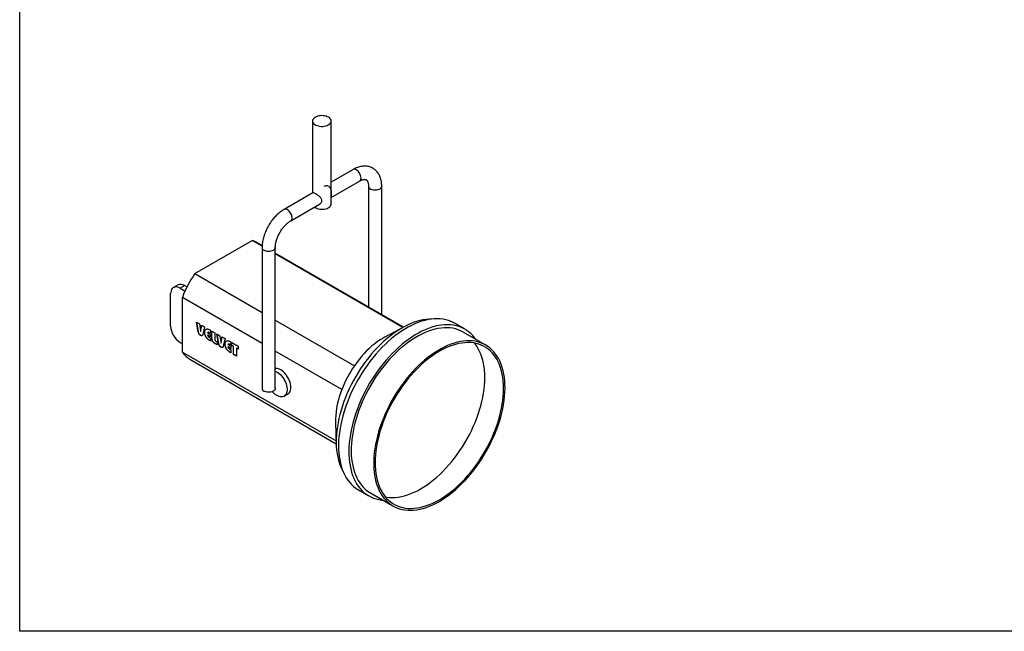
# Model space of a CAD drawing. Header units: millimetres. Extents: x 5 to 415, y 5 to 292.
# Tile 1 of 3: x 10 to 196, y 10 to 125. Entities that reach past the tile are written whole.
import ezdxf

# ---------------------------------------------------------------- set-up
doc = ezdxf.new("R2010")
doc.units = ezdxf.units.MM
doc.linetypes.add('SLD-Continua', pattern=[0])

msp = doc.modelspace()

# ---------------------------------------------------------------- linework, layer by layer
at = {"color": 7, "linetype": 'SLD-Continua', "lineweight": 25}
for p, q in [((10, 10), (10, 287)), ((65.2068, 106.1683), (65.2068, 92.6181)), ((68.7068, 92.2562), (68.7068, 106.1683)), ((72.8284, 97.018), (68.7068, 94.6386)), ((68.7068, 91.7519), (74.0783, 94.8528)), ((75.7389, 93.8937), (75.7389, 71.1448)), ((78.2389, 69.7016), (78.2389, 93.8937)), ((65.2639, 92.6511), (59.8353, 89.5172)), ((68.7068, 90.5519), (68.7068, 92.2562)), ((61.0852, 87.3521), (66.5153, 90.4868)), ((43.0331, 77.401), (53.8458, 83.6431)), ((55.6811, 82.5836), (53.8458, 83.6431)), ((55.6916, 82.7179), (54.7827, 83.2426)), ((55.6747, 82.3109), (55.6747, 55.7733)), ((58.1747, 55.7733), (58.1747, 82.3109)), ((82.3424, 67.3327), (58.1747, 81.2844)), ((82.2162, 67.2652), (58.1747, 81.144)), ((43.0331, 77.401), (55.6747, 70.1032)), ((39.8533, 75.2876), (38.9694, 74.7774)), ((41.1032, 75.1639), (40.2193, 74.6536)), ((40.2193, 74.6536), (41.1611, 74.1099)), ((41.1032, 75.1639), (41.5471, 74.9076)), ((38.4515, 67.5087), (38.4515, 73.6328)), ((55.6747, 64.2597), (40.6613, 72.9268)), ((40.6613, 62.6018), (40.6613, 72.9268)), ((43.3507, 68.2531), (43.9151, 67.9273)), ((43.6647, 66.4691), (43.3507, 68.2531)), ((43.6735, 66.4742), (43.3615, 68.2468)), ((43.9151, 67.9273), (44.0387, 67.0376)), ((44.1696, 66.9012), (44.1608, 66.8961)), ((44.1706, 66.9631), (44.2916, 67.7099)), ((44.1795, 66.9682), (44.1706, 66.9631)), ((44.1795, 66.9682), (44.299, 67.7057)), ((44.2916, 67.7099), (44.8626, 67.3803)), ((44.8626, 67.3803), (44.542, 65.9626)), ((58.1747, 68.66), (73.0851, 60.0524)), ((82.4807, 67.4067), (78.8204, 65.4487)), ((93.9172, 66.9292), (91.9726, 68.0518)), ((43.6735, 66.4742), (43.6647, 66.4691)), ((44.0965, 66.5409), (44.1016, 66.4909)), ((44.1104, 66.496), (44.1016, 66.4909)), ((44.1104, 65.7565), (44.1016, 65.7514)), ((44.8714, 66.366), (44.8626, 66.3609)), ((45.2665, 65.2885), (45.2577, 65.2834)), ((45.4297, 65.8007), (45.4208, 65.7956)), ((45.9791, 65.4734), (45.4208, 65.7956)), ((45.4484, 66.2993), (45.4234, 66.2776)), ((45.4234, 66.2776), (45.9791, 65.9568)), ((45.9791, 65.4836), (45.4297, 65.8007)), ((45.8811, 66.2385), (45.8722, 66.2334)), ((45.9791, 66.1717), (45.8722, 66.2334)), ((45.8722, 65.3202), (45.9791, 65.2585)), ((45.9791, 66.1819), (45.8811, 66.2385)), ((45.9329, 66.7624), (45.9791, 66.7358)), ((45.9791, 66.7358), (45.9791, 66.1717)), ((45.9791, 65.9568), (45.9791, 65.4734)), ((45.9791, 65.2585), (45.9791, 64.6944)), ((46.2349, 66.5881), (46.7932, 66.2658)), ((46.2349, 65.2665), (46.2349, 66.5881)), ((46.2438, 65.2716), (46.2349, 65.2665)), ((46.2438, 65.2716), (46.2438, 66.583)), ((46.7932, 66.2658), (46.7932, 64.9887)), ((47.1886, 66.0375), (47.753, 65.7117)), ((47.5026, 64.2535), (47.1886, 66.0375)), ((47.5115, 64.2586), (47.1995, 66.0313)), ((47.753, 65.7117), (47.8766, 64.822)), ((48.0085, 64.7475), (48.1296, 65.4943)), ((48.0174, 64.7526), (48.1369, 65.4901)), ((48.1296, 65.4943), (48.7005, 65.1647)), ((48.7005, 65.1647), (48.38, 63.747)), ((97.8474, 63.9387), (93.6047, 66.3879)), ((40.2193, 64.4468), (40.6613, 64.1917)), ((45.9418, 64.7262), (45.9329, 64.7211)), ((45.9791, 64.6944), (45.9329, 64.7211)), ((45.9791, 64.7046), (45.9418, 64.7262)), ((46.898, 64.1742), (46.8891, 64.1691)), ((47.2351, 63.9693), (46.8891, 64.1691)), ((47.2351, 63.9795), (46.898, 64.1742)), ((46.9691, 64.687), (47.2351, 64.5334)), ((47.2351, 64.5334), (47.2351, 63.9693)), ((47.5115, 64.2586), (47.5026, 64.2535)), ((47.9344, 64.3253), (47.9395, 64.2753)), ((47.9483, 64.2804), (47.9395, 64.2753)), ((47.9483, 63.541), (47.9395, 63.5358)), ((48.0076, 64.6856), (47.9987, 64.6805)), ((48.0174, 64.7526), (48.0085, 64.7475)), ((48.7094, 64.1504), (48.7005, 64.1453)), ((49.2676, 63.5851), (49.2588, 63.58)), ((49.817, 63.2578), (49.2588, 63.58)), ((49.2863, 64.0837), (49.2613, 64.062)), ((49.2613, 64.062), (49.817, 63.7413)), ((49.817, 63.268), (49.2676, 63.5851)), ((49.719, 64.0229), (49.7102, 64.0178)), ((49.817, 63.9561), (49.7102, 64.0178)), ((49.7102, 63.1046), (49.817, 63.0429)), ((49.817, 63.9663), (49.719, 64.0229)), ((49.7708, 64.5468), (49.817, 64.5202)), ((49.817, 64.5202), (49.817, 63.9561)), ((49.817, 63.7413), (49.817, 63.2578)), ((49.9798, 64.4262), (51.1893, 63.7279)), ((49.9798, 63.8621), (49.9798, 64.4262)), ((49.9887, 63.8672), (49.9798, 63.8621)), ((50.3055, 63.6741), (49.9798, 63.8621)), ((49.9887, 63.8672), (49.9887, 64.4211)), ((50.3143, 63.6792), (49.9887, 63.8672)), ((50.3143, 63.6792), (50.3055, 63.6741)), ((50.3055, 62.1969), (50.3055, 63.6741)), ((50.3143, 62.202), (50.3143, 63.6792)), ((50.8725, 63.357), (50.8637, 63.3519)), ((50.8637, 63.3519), (50.8637, 61.8746)), ((51.1893, 63.1639), (50.8637, 63.3519)), ((51.1893, 63.1741), (50.8725, 63.357)), ((51.1893, 63.7279), (51.1893, 63.1639)), ((40.6613, 62.6018), (69.6391, 45.8733)), ((42.0962, 61.2666), (69.6559, 45.3567)), ((49.1044, 63.0729), (49.0956, 63.0678)), ((49.7797, 62.5106), (49.7708, 62.5055)), ((49.817, 62.4788), (49.7708, 62.5055)), ((49.817, 62.489), (49.7797, 62.5106)), ((49.817, 63.0429), (49.817, 62.4788)), ((50.3143, 62.202), (50.3055, 62.1969)), ((50.8637, 61.8746), (50.3055, 62.1969)), ((50.8637, 61.8848), (50.3143, 62.202)), ((70.7133, 55.5782), (58.1747, 62.8165)), ((59.8308, 54.3117), (60.5379, 54.7199)), ((69.5261, 49.3488), (69.661, 45.1999)), ((73.8491, 36.6575), (75.7937, 35.5349)), ((76.1061, 36.0762), (80.3488, 33.627)), ((410, 10), (10, 10))]:
    msp.add_line(p, q, dxfattribs=at)
at = {"color": 7, "linetype": 'SLD-Continua', "lineweight": 25, "flags": 128}
for points in [[(68.1942, 106.8826), (67.9797, 106.988), (67.7387, 107.0721), (67.4774, 107.1328), (67.2027, 107.1685), (66.9215, 107.1783), (66.6413, 107.162), (66.3693, 107.1199), (66.1125, 107.0532), (65.8775, 106.9635), (65.6705, 106.8533), (65.4968, 106.7253), (65.361, 106.5829), (65.2664, 106.4298), (65.2157, 106.2698), (65.21, 106.1073), (65.2496, 105.9463), (65.3333, 105.7911), (65.4592, 105.6456), (65.6238, 105.5137), (65.8229, 105.3988), (66.0514, 105.3037), (66.3034, 105.2311), (66.5723, 105.1827), (66.8511, 105.1599), (67.1327, 105.1631), (67.4097, 105.1924), (67.675, 105.247), (67.9217, 105.3255), (68.1434, 105.4257), (68.3344, 105.5452), (68.4896, 105.6809), (68.6052, 105.8291), (68.6781, 105.9862), (68.7064, 106.1479), (68.6894, 106.3102), (68.6275, 106.4688), (68.5224, 106.6197), (68.3767, 106.7588), (68.1942, 106.8826)], [(74.0783, 94.8528), (74.1213, 94.8814), (74.2188, 94.9832), (74.2886, 95.1194), (74.3282, 95.2851), (74.3362, 95.4743), (74.3123, 95.6802), (74.2573, 95.8953), (74.1733, 96.1118), (74.0633, 96.322), (73.9312, 96.5182), (73.7818, 96.6933), (73.6206, 96.8411), (73.4533, 96.9561)], [(75.7389, 93.8918), (75.7477, 93.808), (75.7982, 93.674), (75.8918, 93.5479), (76.025, 93.4343), (76.193, 93.3373), (76.3898, 93.2604), (76.6083, 93.2064), (76.8405, 93.1772), (77.078, 93.1739), (77.3124, 93.1967), (77.535, 93.2446), (77.738, 93.316), (77.9138, 93.4083), (78.0562, 93.5181), (78.1601, 93.6415), (78.2216, 93.774), (78.2389, 93.894)], [(61.0862, 87.3527), (61.1282, 87.3806), (61.2257, 87.4824), (61.2955, 87.6186), (61.3351, 87.7843), (61.3431, 87.9735), (61.3192, 88.1794), (61.2643, 88.3945), (61.1802, 88.6111), (61.0702, 88.8212), (60.9381, 89.0174), (60.7888, 89.1926), (60.6275, 89.3403), (60.4602, 89.4553)], [(65.566, 89.9388), (65.6238, 89.8974), (65.8229, 89.7824), (66.0514, 89.6874), (66.3034, 89.6147), (66.5723, 89.5664), (66.8511, 89.5435), (67.1327, 89.5468), (67.4097, 89.5761), (67.675, 89.6307), (67.9217, 89.7091), (68.1434, 89.8094), (68.3344, 89.9289), (68.4896, 90.0645), (68.6052, 90.2128), (68.6781, 90.3698), (68.7064, 90.5316), (68.7068, 90.5519)], [(58.1747, 82.3096), (58.1715, 82.2594), (58.1321, 82.1242), (58.0491, 81.9956), (57.9254, 81.8785), (57.7655, 81.777), (57.5753, 81.6947), (57.3615, 81.6348), (57.132, 81.5993), (56.895, 81.5895), (56.659, 81.6058), (56.4326, 81.6476), (56.2241, 81.7133), (56.0408, 81.8007)], [(40.2193, 74.6536), (39.9677, 74.7781), (39.7213, 74.8584), (39.485, 74.8931), (39.2636, 74.8813), (39.0617, 74.8233), (38.8833, 74.7203), (38.7322, 74.5744), (38.6113, 74.3886), (38.5232, 74.1665), (38.4695, 73.9129), (38.4515, 73.6328)], [(39.8533, 75.2876), (39.9456, 75.3336), (40.1475, 75.3915), (40.3688, 75.4033), (40.6052, 75.3687), (40.8516, 75.2883), (41.1032, 75.1639)], [(87.6396, 68.8401), (87.1546, 68.8299), (86.5823, 68.7806), (85.9985, 68.6911), (85.4046, 68.5616), (84.8022, 68.3924), (84.1928, 68.1841), (83.5779, 67.937), (82.9591, 67.6519), (82.338, 67.3294), (81.716, 66.9703), (81.0949, 66.5757), (80.4761, 66.1463), (79.8612, 65.6835), (79.2518, 65.1883), (78.6494, 64.6619), (78.0555, 64.1057), (77.4717, 63.5212), (76.8994, 62.9097), (76.34, 62.2728), (75.795, 61.6122), (75.2657, 60.9295), (74.7535, 60.2264), (74.2597, 59.5047), (73.7855, 58.7663), (73.3322, 58.0129), (72.9007, 57.2466), (72.4924, 56.4691), (72.1081, 55.6826), (71.7489, 54.8889), (71.4157, 54.0902), (71.1092, 53.2883), (70.8303, 52.4853), (70.5798, 51.6834), (70.3581, 50.8844), (70.1659, 50.0904), (70.0037, 49.3034), (69.8718, 48.5254), (69.7707, 47.7584), (69.7005, 47.0043), (69.6614, 46.265), (69.6536, 45.5423), (69.6771, 44.8382), (69.7317, 44.1543), (69.8174, 43.4924), (69.9339, 42.8542), (70.081, 42.2413), (70.2583, 41.6553), (70.4653, 41.0975), (70.7015, 40.5695), (70.9663, 40.0725), (70.9996, 40.0156)], [(91.9726, 68.0518), (91.8037, 68.1457), (91.3364, 68.3708), (90.8485, 68.5566), (90.3412, 68.7028), (89.8156, 68.809), (89.2732, 68.8749), (88.7152, 68.9004), (88.143, 68.8854), (87.5581, 68.83), (86.9617, 68.7342), (86.3554, 68.5984), (85.7407, 68.4228), (85.1191, 68.2079), (84.492, 67.9542), (83.8611, 67.6623), (83.2279, 67.3329), (82.5939, 66.9669), (81.9606, 66.5651), (81.3297, 66.1286), (80.7027, 65.6584), (80.0811, 65.1556), (79.4664, 64.6214), (78.8601, 64.0573), (78.2637, 63.4645), (77.6787, 62.8445), (77.1065, 62.1989), (76.5485, 61.5291), (76.0061, 60.8369), (75.4806, 60.124), (74.9733, 59.392), (74.4854, 58.6429), (74.0181, 57.8783), (73.5725, 57.1002), (73.1499, 56.3105), (72.7511, 55.5111), (72.3771, 54.704), (72.029, 53.8912), (71.7075, 53.0746), (71.4134, 52.2562), (71.1474, 51.4381), (70.9102, 50.6222), (70.7024, 49.8105), (70.5245, 49.0051), (70.3768, 48.2079), (70.2599, 47.4208), (70.1739, 46.6458), (70.1191, 45.8847), (70.0956, 45.1395), (70.1034, 44.412), (70.1426, 43.7039), (70.213, 43.017), (70.3145, 42.3529), (70.4468, 41.7132), (70.6097, 41.0997), (70.8026, 40.5136), (71.0252, 39.9566), (71.2768, 39.4299), (71.5569, 38.9348), (71.8649, 38.4726), (72.1998, 38.0443), (72.5609, 37.651), (72.9474, 37.2938), (73.3583, 36.9734), (73.7925, 36.6906), (73.8491, 36.6575)], [(95.9642, 65.0258), (95.7373, 65.3326), (95.3892, 65.7435), (95.0152, 66.1189), (94.6165, 66.4578), (94.1938, 66.7595), (93.7482, 67.0232), (93.281, 67.2482), (92.793, 67.4341), (92.2857, 67.5803), (91.7602, 67.6865), (91.2178, 67.7524), (90.6598, 67.7779), (90.0876, 67.7629), (89.5026, 67.7074), (88.9062, 67.6117), (88.3, 67.4758), (87.6852, 67.3002), (87.0636, 67.0853), (86.4366, 66.8316), (85.8057, 66.5397), (85.1724, 66.2103), (84.5384, 65.8443), (83.9052, 65.4426), (83.2743, 65.006), (82.6472, 64.5358), (82.0256, 64.033), (81.4109, 63.4989), (80.8046, 62.9347), (80.2083, 62.3419), (79.6233, 61.722), (79.0511, 61.0763), (78.4931, 60.4066), (77.9507, 59.7144), (77.4252, 59.0014), (76.9178, 58.2695), (76.4299, 57.5203), (75.9626, 56.7557), (75.5171, 55.9777), (75.0944, 55.188), (74.6956, 54.3886), (74.3217, 53.5815), (73.9735, 52.7686), (73.652, 51.952), (73.3579, 51.1336), (73.0919, 50.3155), (72.8548, 49.4996), (72.6469, 48.688), (72.469, 47.8825), (72.3214, 47.0853), (72.2044, 46.2982), (72.1184, 45.5232), (72.0636, 44.7622), (72.0401, 44.017), (72.0479, 43.2894), (72.0871, 42.5813), (72.1576, 41.8944), (72.2591, 41.2303), (72.3914, 40.5907), (72.5542, 39.9771), (72.7472, 39.3911), (72.9697, 38.834), (73.2214, 38.3073), (73.5015, 37.8122), (73.8094, 37.35), (74.1443, 36.9217), (74.5055, 36.5285), (74.892, 36.1712), (75.3028, 35.8508), (75.7371, 35.568), (76.1936, 35.3236), (76.6714, 35.1181), (77.1691, 34.952), (77.6857, 34.8258), (78.2198, 34.7397), (78.4657, 34.7141)], [(93.6047, 66.3879), (93.5503, 66.419), (93.0969, 66.6489), (92.6227, 66.8398), (92.1289, 66.9914), (91.6167, 67.1031), (91.0874, 67.1747), (90.5424, 67.2061), (89.9831, 67.1971), (89.4107, 67.1478), (88.8269, 67.0583), (88.233, 66.9288), (87.6306, 66.7596), (87.0212, 66.5513), (86.4063, 66.3042), (85.7876, 66.019), (85.1664, 65.6965), (84.5445, 65.3375), (83.9233, 64.9428), (83.3045, 64.5135), (82.6896, 64.0507), (82.0802, 63.5554), (81.4778, 63.0291), (80.884, 62.4729), (80.3001, 61.8884), (79.7278, 61.2769), (79.1684, 60.64), (78.6234, 59.9794), (78.0941, 59.2967), (77.582, 58.5936), (77.0881, 57.8719), (76.614, 57.1335), (76.1606, 56.3801), (75.7292, 55.6137), (75.3208, 54.8363), (74.9365, 54.0498), (74.5773, 53.2561), (74.2441, 52.4573), (73.9376, 51.6555), (73.6588, 50.8525), (73.4082, 50.0506), (73.1865, 49.2516), (72.9943, 48.4576), (72.8321, 47.6706), (72.7002, 46.8926), (72.5991, 46.1256), (72.5289, 45.3715), (72.4899, 44.6321), (72.482, 43.9095), (72.5055, 43.2054), (72.5601, 42.5215), (72.6458, 41.8596), (72.7624, 41.2214), (72.9094, 40.6085), (73.0867, 40.0224), (73.2937, 39.4647), (73.5299, 38.9367), (73.7947, 38.4397), (74.0875, 37.975), (74.4074, 37.5439), (74.7537, 37.1473), (75.1256, 36.7863), (75.522, 36.4618), (75.9421, 36.1746), (76.1061, 36.0762)], [(78.8204, 65.4487), (78.4915, 65.2658), (77.9643, 64.9435), (77.4389, 64.5866), (76.9172, 64.1962), (76.4009, 63.7737), (75.8918, 63.3205), (75.3917, 62.8383), (74.9023, 62.3286), (74.4254, 61.7933), (73.9625, 61.2342), (73.5152, 60.6532), (73.0851, 60.0524)], [(89.0981, 34.4934), (89.7198, 34.8704), (90.34, 35.2825), (90.957, 35.7287), (91.5694, 36.2079), (92.1754, 36.7188), (92.7738, 37.2603), (93.3628, 37.8308), (93.9411, 38.429), (94.5071, 39.0534), (95.0595, 39.7023), (95.5968, 40.3742), (96.1177, 41.0673), (96.6208, 41.7799), (97.105, 42.5102), (97.5689, 43.2564), (98.0114, 44.0165), (98.4315, 44.7886), (98.8279, 45.5709), (99.1998, 46.3612), (99.5461, 47.1577), (99.866, 47.9583), (100.1588, 48.7609), (100.4236, 49.5636), (100.6598, 50.3644), (100.8668, 51.1611), (101.0441, 51.9518), (101.1911, 52.7346), (101.3077, 53.5073), (101.3934, 54.2681), (101.448, 55.0151), (101.4715, 55.7463), (101.4636, 56.4599), (101.4246, 57.1541), (101.3544, 57.8272), (101.2533, 58.4775), (101.1214, 59.1032), (100.9592, 59.7029), (100.767, 60.275), (100.5453, 60.818), (100.2947, 61.3307), (100.0159, 61.8117), (99.7094, 62.2597), (99.3762, 62.6737), (99.017, 63.0526), (98.6327, 63.3955), (98.2243, 63.7015), (97.7929, 63.9697), (97.3395, 64.1996), (96.8654, 64.3906), (96.3715, 64.5422), (95.8594, 64.6539), (95.3301, 64.7255), (94.7851, 64.7569), (94.2257, 64.7479), (93.6534, 64.6986), (93.0695, 64.6091), (92.4757, 64.4796), (91.8733, 64.3104), (91.2639, 64.102), (90.649, 63.855), (90.0302, 63.5698), (89.409, 63.2473), (88.7871, 62.8883), (88.1659, 62.4936), (87.5471, 62.0643), (86.9323, 61.6015), (86.3229, 61.1062), (85.7205, 60.5799), (85.1266, 60.0237), (84.5428, 59.4391), (83.9704, 58.8277), (83.4111, 58.1908), (82.8661, 57.5302), (82.3368, 56.8475), (81.8246, 56.1444), (81.3308, 55.4227), (80.8566, 54.6842), (80.4032, 53.9309), (79.9718, 53.1645), (79.5635, 52.3871), (79.1792, 51.6005), (78.82, 50.8069), (78.4867, 50.0081), (78.1803, 49.2062), (77.9014, 48.4033), (77.6508, 47.6013), (77.4292, 46.8023), (77.237, 46.0084), (77.0747, 45.2214), (76.9429, 44.4434), (76.8417, 43.6764), (76.7715, 42.9222), (76.7325, 42.1829), (76.7247, 41.4603), (76.7481, 40.7561), (76.8028, 40.0723), (76.8885, 39.4104), (77.005, 38.7722), (77.1521, 38.1593), (77.3293, 37.5732), (77.5363, 37.0155), (77.7725, 36.4874), (78.0373, 35.9905), (78.3301, 35.5258), (78.65, 35.0947), (78.9964, 34.6981), (79.3682, 34.3371), (79.7647, 34.0125), (80.1847, 33.7253), (80.6272, 33.4762), (81.0912, 33.2657), (81.5753, 33.0944), (82.0785, 32.9627), (82.5994, 32.871), (83.1367, 32.8195), (83.689, 32.8083), (84.2551, 32.8374), (84.8333, 32.9069), (85.4224, 33.0164), (86.0207, 33.1658), (86.6268, 33.3546), (87.2391, 33.5824), (87.8562, 33.8486), (88.4763, 34.1525), (89.0981, 34.4934)], [(101.2073, 55.7733), (101.1917, 56.4726), (101.1451, 57.1521), (101.0676, 57.8102), (100.9594, 58.4451), (100.8207, 59.0551), (100.6519, 59.6388), (100.4535, 60.1947), (100.2259, 60.7212), (99.9698, 61.2171), (99.6857, 61.6811), (99.3745, 62.1119), (99.0369, 62.5086), (98.6737, 62.87), (98.286, 63.1953), (97.8747, 63.4835), (97.4409, 63.734), (96.9857, 63.9462), (96.5102, 64.1194), (96.0157, 64.2532), (95.5034, 64.3474), (94.9747, 64.4016), (94.4309, 64.4157), (93.8734, 64.3896), (93.3037, 64.3235), (92.7231, 64.2175), (92.1333, 64.0719), (91.5356, 63.887), (90.9317, 63.6634), (90.3231, 63.4016), (89.7114, 63.1022), (89.0981, 62.7661), (88.4847, 62.3941), (87.873, 61.9871), (87.2644, 61.5463), (86.6605, 61.0727), (86.0629, 60.5675), (85.473, 60.0321), (84.8925, 59.4678), (84.3227, 58.8761), (83.7652, 58.2585), (83.2214, 57.6166), (82.6927, 56.9519), (82.1805, 56.2664), (81.686, 55.5615), (81.2105, 54.8393), (80.7552, 54.1016), (80.3214, 53.3502), (79.9101, 52.5871), (79.5224, 51.8142), (79.1593, 51.0335), (78.8217, 50.247), (78.5104, 49.4568), (78.2264, 48.6649), (77.9702, 47.8733), (77.7426, 47.084), (77.5442, 46.299), (77.3754, 45.5204), (77.2367, 44.7503), (77.1285, 43.9904), (77.051, 43.2429), (77.0044, 42.5096), (76.9889, 41.7924), (77.0044, 41.0931), (77.051, 40.4136), (77.1285, 39.7555), (77.2367, 39.1206), (77.3754, 38.5106), (77.5442, 37.9269), (77.7426, 37.371), (77.9702, 36.8445), (78.2264, 36.3486), (78.5104, 35.8846), (78.8217, 35.4538), (79.1593, 35.0571), (79.5224, 34.6957), (79.9101, 34.3704), (80.3214, 34.0822), (80.7552, 33.8317), (81.2105, 33.6195), (81.686, 33.4463), (82.1805, 33.3125), (82.6927, 33.2183), (83.2214, 33.1641), (83.7652, 33.15), (84.3227, 33.1761), (84.8925, 33.2422), (85.473, 33.3482), (86.0629, 33.4938), (86.6605, 33.6786), (87.2644, 33.9023), (87.873, 34.1641), (88.4847, 34.4635), (89.0981, 34.7996), (89.7114, 35.1716), (90.3231, 35.5785), (90.9317, 36.0194), (91.5356, 36.493), (92.1333, 36.9982), (92.7231, 37.5336), (93.3037, 38.0978), (93.8734, 38.6896), (94.4309, 39.3072), (94.9747, 39.9491), (95.5034, 40.6138), (96.0157, 41.2993), (96.5102, 42.0041), (96.9857, 42.7264), (97.4409, 43.4641), (97.8747, 44.2155), (98.286, 44.9786), (98.6737, 45.7515), (99.0369, 46.5322), (99.3745, 47.3186), (99.6857, 48.1089), (99.9698, 48.9008), (100.2259, 49.6924), (100.4535, 50.4817), (100.6519, 51.2667), (100.8207, 52.0452), (100.9594, 52.8154), (101.0676, 53.5753), (101.1451, 54.3228), (101.1917, 55.0561), (101.2073, 55.7733)], [(97.6717, 57.8144), (97.6562, 58.5136), (97.6096, 59.1932), (97.5321, 59.8512), (97.4239, 60.4861), (97.2852, 61.0961), (97.1164, 61.6798), (96.918, 62.2357), (96.6904, 62.7622), (96.4342, 63.2581), (96.1502, 63.7221), (95.8389, 64.153), (95.7077, 64.315)], [(61.1011, 55.9647), (61.0853, 56.2577), (61.0382, 56.5641), (60.9606, 56.8789), (60.8537, 57.1969), (60.7193, 57.5129), (60.5596, 57.8217), (60.3772, 58.1182), (60.1752, 58.3976), (59.9568, 58.6552), (59.7256, 58.8869), (59.4854, 59.0889), (59.2402, 59.2578), (58.994, 59.3908), (58.7508, 59.4858), (58.5147, 59.5412), (58.2894, 59.556), (58.1747, 59.5473)], [(58.1747, 59.031), (58.4099, 58.9207), (58.6561, 58.7694), (58.8993, 58.5836), (59.1355, 58.3664), (59.3607, 58.1212), (59.5714, 57.8521), (59.764, 57.5636), (59.9353, 57.2603), (60.0827, 56.9472), (60.2036, 56.6296), (60.296, 56.3126), (60.3585, 56.0013), (60.39, 55.701), (60.39, 55.4165), (60.3585, 55.1526), (60.296, 54.9135), (60.2036, 54.7032), (60.0827, 54.5251), (59.9353, 54.3822), (59.764, 54.2768), (59.5714, 54.2106), (59.3607, 54.1847), (59.1355, 54.1996), (58.8993, 54.255), (58.6561, 54.35), (58.4099, 54.483), (58.1647, 54.6519), (57.9245, 54.8538), (57.6933, 55.0855), (57.616, 55.1721)], [(78.9529, 35.2917), (79.1572, 35.2593), (79.6859, 35.2051), (80.2297, 35.1911), (80.7872, 35.2171), (81.3569, 35.2832), (81.9375, 35.3892), (82.5273, 35.5348), (83.125, 35.7197), (83.7289, 35.9433), (84.3375, 36.2051), (84.9492, 36.5045), (85.5625, 36.8406), (86.1759, 37.2126), (86.7876, 37.6196), (87.3962, 38.0604), (88.0001, 38.534), (88.5977, 39.0392), (89.1876, 39.5746), (89.7681, 40.1389), (90.3379, 40.7306), (90.8954, 41.3482), (91.4392, 41.9902), (91.9679, 42.6548), (92.4801, 43.3404), (92.9747, 44.0452), (93.4501, 44.7674), (93.9054, 45.5051), (94.3392, 46.2565), (94.7505, 47.0197), (95.1382, 47.7925), (95.5013, 48.5732), (95.8389, 49.3597), (96.1502, 50.1499), (96.4342, 50.9418), (96.6904, 51.7335), (96.918, 52.5228), (97.1164, 53.3077), (97.2852, 54.0863), (97.4239, 54.8565), (97.5321, 55.6163), (97.6096, 56.3638), (97.6562, 57.0971), (97.6717, 57.8144)], [(58.1747, 55.7733), (58.1715, 55.7219), (58.1321, 55.5866), (58.0491, 55.458), (57.9254, 55.3409), (57.7655, 55.2394), (57.5753, 55.1572), (57.3615, 55.0972), (57.132, 55.0617), (56.895, 55.0519), (56.659, 55.0682), (56.4326, 55.11), (56.2241, 55.1757), (56.0408, 55.2631)], [(60.5379, 54.7199), (60.5596, 54.7329), (60.7193, 54.8573), (60.8537, 55.0181), (60.9606, 55.2127), (61.0382, 55.4379), (61.0853, 55.6899), (61.1011, 55.9647)], [(70.7133, 55.5782), (70.4537, 54.8677), (70.2245, 54.1574), (70.0263, 53.4499), (69.86, 52.7479), (69.7262, 52.0541), (69.6254, 51.3709), (69.558, 50.7011), (69.5243, 50.0471), (69.5243, 49.4114), (69.5261, 49.3488)]]:
    msp.add_lwpolyline(points, dxfattribs=at)
at = {"color": 7, "linetype": 'SLD-Continua', "lineweight": 25}
for centre, radius, start, end in [((73.0902, 96.4752), 0.6026, 52.939816, 115.749726), ((60.0972, 88.9749), 0.6022, 52.924924, 115.900197), ((52.6366, 79.5184), 4.2983, 60.047713, 73.661729), ((56.2756, 82.3556), 0.6026, 184.277527, 247.066221), ((60.9041, 65.0616), 21.7172, 145.37606, 158.766751), ((42.2747, 67.6748), 3.8268, 182.487128, 237.512872), ((44.3555, 65.1332), 4.4783, 214.419794, 239.701853), ((90.9562, 47.7129), 21.7172, 145.37606, 158.766751), ((56.2756, 55.818), 0.6025, 184.251321, 247.06882)]:
    msp.add_arc(centre, radius, start, end, dxfattribs=at)
for points, knots in [([(78.2389, 93.8937), (78.2379, 93.974), (78.2351, 94.2022), (78.2042, 94.569), (78.1348, 94.9871), (78.0299, 95.3856), (77.8908, 95.7602), (77.7189, 96.1068), (77.5167, 96.4222), (77.2869, 96.704), (77.0326, 96.9507), (76.7567, 97.1617), (76.462, 97.3365), (76.1511, 97.4748), (75.8262, 97.5768), (75.4894, 97.6423), (75.1419, 97.6716), (74.7849, 97.6643), (74.4194, 97.6201), (74.0469, 97.5385), (73.6691, 97.4193), (73.2932, 97.2644), (73.0131, 97.1231), (72.8602, 97.0361), (72.8284, 97.018)], [0, 0, 0, 0, 0.02833507, 0.08050748, 0.13265584, 0.18436822, 0.23531586, 0.28521134, 0.33388626, 0.38132767, 0.42766336, 0.47312, 0.5179812, 0.56255732, 0.6070754, 0.65184298, 0.6971576, 0.74327652, 0.79039044, 0.83859334, 0.88785906, 0.93804094, 0.98711078, 1, 1, 1, 1]), ([(74.0783, 94.8528), (74.1184, 94.8753), (74.2346, 94.9405), (74.4177, 95.0258), (74.6183, 95.0993), (74.7976, 95.1451), (74.953, 95.1668), (75.0832, 95.1686), (75.1894, 95.1548), (75.2767, 95.1286), (75.3487, 95.0911), (75.4168, 95.0368), (75.4847, 94.9584), (75.5489, 94.8565), (75.6102, 94.7237), (75.6648, 94.5566), (75.7076, 94.3529), (75.7341, 94.132), (75.7373, 93.9695), (75.7389, 93.8937)], [0, 0, 0, 0, 0.02999735, 0.08687883, 0.14348256, 0.20008681, 0.25709731, 0.31536852, 0.37639091, 0.44295547, 0.52117961, 0.59796437, 0.66197294, 0.72065907, 0.77644706, 0.83553417, 0.89311804, 0.95020968, 1, 1, 1, 1]), ([(67.4047, 93.8693), (67.4826, 93.914), (67.6558, 94.0134), (67.962, 94.0244), (68.2491, 93.9126), (68.4655, 93.6827), (68.6106, 93.3714), (68.6762, 93.0478), (68.7008, 92.7509), (68.7078, 92.4652), (68.7071, 92.2835), (68.7067, 92.1747)], [0, 0, 0, 0, 0.10340253, 0.2300706, 0.3573357, 0.47103761, 0.58752024, 0.72210555, 0.79992002, 0.88026619, 1, 1, 1, 1]), ([(66.9746, 91.1748), (66.9598, 91.2717), (66.9304, 91.4647), (66.7253, 91.7361), (66.4876, 91.9588), (66.2474, 92.1456), (66.0168, 92.3084), (65.7604, 92.4713), (65.5256, 92.599), (65.3519, 92.6701), (65.2943, 92.6574), (65.2641, 92.6507)], [0, 0, 0, 0, 0.116439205, 0.231895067, 0.368699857, 0.447885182, 0.530019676, 0.645875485, 0.76191813, 0.875074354, 1, 1, 1, 1]), ([(66.5084, 90.4993), (66.5533, 90.5209), (66.6585, 90.5716), (66.7904, 90.7097), (66.9343, 90.9065), (66.9596, 91.0743), (66.9746, 91.1748)], [0, 0, 0, 0, 0.17236131, 0.40411214, 0.64340297, 1, 1, 1, 1]), ([(68.7067, 92.1747), (68.7068, 92.0866), (68.7069, 91.9111), (68.7022, 91.7704), (68.6624, 91.7416), (68.6435, 91.728)], [0, 0, 0, 0, 0.34666253, 0.69039746, 1, 1, 1, 1]), ([(59.8353, 89.5172), (59.766, 89.4761), (59.5701, 89.3598), (59.2537, 89.1429), (58.8903, 88.859), (58.5384, 88.5466), (58.1997, 88.2089), (57.8759, 87.8479), (57.5686, 87.4662), (57.2793, 87.0661), (57.0094, 86.65), (56.7603, 86.2201), (56.5334, 85.779), (56.3301, 85.329), (56.1515, 84.8725), (55.9991, 84.4118), (55.874, 83.9493), (55.7773, 83.4871), (55.7109, 83.0278), (55.679, 82.6354), (55.6759, 82.3989), (55.6747, 82.3109)], [0, 0, 0, 0, 0.0303708, 0.08586831, 0.14127283, 0.19657213, 0.2517176, 0.30670115, 0.3615401, 0.4162667, 0.4709216, 0.52555, 0.58019964, 0.63490388, 0.68971179, 0.74467249, 0.79983267, 0.85523302, 0.91090171, 0.96684359, 1, 1, 1, 1]), ([(58.1747, 82.3109), (58.1753, 82.3584), (58.177, 82.4966), (58.1961, 82.7429), (58.2408, 83.0532), (58.3094, 83.3795), (58.402, 83.7175), (58.5184, 84.0632), (58.6578, 84.4123), (58.8191, 84.7606), (59.0007, 85.1038), (59.2007, 85.4379), (59.4165, 85.7589), (59.6456, 86.0631), (59.8849, 86.347), (60.1311, 86.6076), (60.3808, 86.8423), (60.63, 87.0483), (60.8667, 87.2201), (61.0155, 87.31), (61.0852, 87.3521)], [0, 0, 0, 0, 0.029265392, 0.085268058, 0.141669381, 0.198535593, 0.255840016, 0.313527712, 0.37152825, 0.429763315, 0.488150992, 0.546607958, 0.605042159, 0.66335031, 0.721449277, 0.779257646, 0.836698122, 0.893702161, 0.950218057, 1, 1, 1, 1]), ([(44.0387, 67.0376), (44.0397, 67.0304), (44.0421, 67.0122), (44.0465, 66.9791), (44.0519, 66.9344), (44.0584, 66.8782), (44.0665, 66.8102), (44.0755, 66.7307), (44.0857, 66.6396), (44.0927, 66.5751), (44.0965, 66.5409)], [0, 0, 0, 0, 0.042742, 0.10906555, 0.19883301, 0.31205265, 0.44885489, 0.60911214, 0.79282668, 1, 1, 1, 1]), ([(44.1016, 66.4909), (44.1109, 66.5569), (44.1302, 66.6923), (44.1504, 66.827), (44.1608, 66.8961)], [0, 0, 0, 0, 0.48690311, 1, 1, 1, 1]), ([(44.1104, 66.496), (44.1198, 66.562), (44.139, 66.6974), (44.1593, 66.8321), (44.1696, 66.9012)], [0, 0, 0, 0, 0.48690311, 1, 1, 1, 1]), ([(44.1608, 66.8961), (44.1619, 66.9043), (44.1638, 66.9191), (44.1667, 66.9382), (44.1689, 66.9523), (44.1701, 66.96), (44.1706, 66.9631)], [0, 0, 0, 0, 0.36344061, 0.65261841, 0.86104736, 1, 1, 1, 1]), ([(44.1696, 66.9012), (44.1707, 66.9094), (44.1726, 66.9242), (44.1755, 66.9433), (44.1778, 66.9574), (44.179, 66.9651), (44.1795, 66.9682)], [0, 0, 0, 0, 0.36344061, 0.65261841, 0.86104736, 1, 1, 1, 1]), ([(44.8626, 66.3609), (44.8628, 66.3823), (44.8632, 66.4249), (44.8687, 66.4851), (44.8765, 66.5429), (44.8878, 66.5974), (44.9025, 66.6485), (44.9198, 66.6972), (44.9411, 66.7419), (44.965, 66.7839), (44.9918, 66.8225), (45.0216, 66.8571), (45.0545, 66.8872), (45.0897, 66.9139), (45.1276, 66.9366), (45.1681, 66.9554), (45.2115, 66.97), (45.2421, 66.9765), (45.2577, 66.9797)], [0, 0, 0, 0, 0.06441749, 0.1278296, 0.19039644, 0.25239902, 0.31408777, 0.37557921, 0.43740386, 0.49948957, 0.56167659, 0.62349134, 0.68521551, 0.74717153, 0.8092671, 0.87174025, 0.93515236, 1, 1, 1, 1]), ([(44.8714, 66.366), (44.8772, 66.4566), (44.8888, 66.6379), (44.9862, 66.8202), (45.0745, 66.9159), (45.13, 66.9351), (45.1357, 66.9371)], [0, 0, 0, 0, 0.34755104, 0.69503953, 0.96840681, 1, 1, 1, 1]), ([(45.2577, 66.9797), (45.2775, 66.9822), (45.3184, 66.9873), (45.3863, 66.9824), (45.4607, 66.9687), (45.5417, 66.9461), (45.6296, 66.9149), (45.7246, 66.8728), (45.8264, 66.8228), (45.8967, 66.783), (45.9329, 66.7624)], [0, 0, 0, 0, 0.09947454, 0.20465818, 0.31653871, 0.43556538, 0.56283969, 0.69924577, 0.84486423, 1, 1, 1, 1]), ([(44.1016, 65.7514), (44.0869, 65.7602), (44.0582, 65.7774), (44.0164, 65.8066), (43.9769, 65.8375), (43.9401, 65.8713), (43.9054, 65.9062), (43.8731, 65.9433), (43.8437, 65.9828), (43.8163, 66.024), (43.7915, 66.0682), (43.7681, 66.1155), (43.7463, 66.1662), (43.7267, 66.2204), (43.7086, 66.2779), (43.6919, 66.3388), (43.6769, 66.4031), (43.6689, 66.4466), (43.6647, 66.4691)], [0, 0, 0, 0, 0.06703754, 0.13106185, 0.19188112, 0.25006723, 0.30632162, 0.36080112, 0.41440119, 0.46715365, 0.52119239, 0.57792168, 0.6382779, 0.70169593, 0.76961272, 0.84180985, 0.91834643, 1, 1, 1, 1]), ([(44.1104, 65.7565), (44.0957, 65.7653), (44.067, 65.7825), (44.0253, 65.8117), (43.9858, 65.8426), (43.9489, 65.8764), (43.9143, 65.9113), (43.882, 65.9484), (43.8526, 65.9879), (43.8251, 66.0291), (43.8003, 66.0733), (43.7769, 66.1206), (43.7551, 66.1713), (43.7356, 66.2255), (43.7175, 66.283), (43.7008, 66.3439), (43.6858, 66.4082), (43.6777, 66.4517), (43.6735, 66.4742)], [0, 0, 0, 0, 0.06703754, 0.13106185, 0.19188112, 0.25006723, 0.30632162, 0.36080112, 0.41440119, 0.46715365, 0.52119239, 0.57792168, 0.6382779, 0.70169593, 0.76961272, 0.84180985, 0.91834643, 1, 1, 1, 1]), ([(44.3856, 65.6983), (44.382, 65.6945), (44.3506, 65.6613), (44.2436, 65.6816), (44.149, 65.7281), (44.1016, 65.7514)], [0, 0, 0, 0, 0.06018766, 0.52916643, 1, 1, 1, 1]), ([(44.3944, 65.7034), (44.3909, 65.6996), (44.3594, 65.6664), (44.2525, 65.6867), (44.1578, 65.7332), (44.1104, 65.7565)], [0, 0, 0, 0, 0.06018766, 0.52916643, 1, 1, 1, 1]), ([(44.542, 65.9626), (44.5277, 65.9005), (44.503, 65.7933), (44.4334, 65.7391), (44.4041, 65.7163)], [0, 0, 0, 0, 0.5796426, 1, 1, 1, 1]), ([(45.2577, 65.2834), (45.2423, 65.3045), (45.2118, 65.3463), (45.1688, 65.4109), (45.1283, 65.4762), (45.0905, 65.5427), (45.0551, 65.6101), (45.0228, 65.6784), (44.9929, 65.7475), (44.9656, 65.8173), (44.9415, 65.8872), (44.9201, 65.9569), (44.9025, 66.0258), (44.8878, 66.0942), (44.8765, 66.162), (44.8687, 66.229), (44.8632, 66.2959), (44.8628, 66.3391), (44.8626, 66.3609)], [0, 0, 0, 0, 0.06437995, 0.12734153, 0.18969294, 0.25166751, 0.31350281, 0.37518581, 0.43688011, 0.49915466, 0.56167903, 0.62338321, 0.68528607, 0.74685461, 0.80914454, 0.8720023, 0.93529084, 1, 1, 1, 1]), ([(45.2665, 65.2885), (45.2511, 65.3096), (45.2206, 65.3514), (45.1776, 65.416), (45.1372, 65.4814), (45.0993, 65.5478), (45.0639, 65.6152), (45.0317, 65.6835), (45.0017, 65.7526), (44.9745, 65.8224), (44.9503, 65.8923), (44.929, 65.962), (44.9113, 66.0309), (44.8966, 66.0993), (44.8854, 66.1671), (44.8776, 66.2341), (44.872, 66.301), (44.8716, 66.3442), (44.8714, 66.366)], [0, 0, 0, 0, 0.06437995, 0.12734153, 0.18969294, 0.25166751, 0.31350281, 0.37518581, 0.43688011, 0.49915466, 0.56167903, 0.62338321, 0.68528607, 0.74685461, 0.80914454, 0.8720023, 0.93529084, 1, 1, 1, 1]), ([(45.9329, 64.7211), (45.8967, 64.7423), (45.8264, 64.7836), (45.7246, 64.8513), (45.6296, 64.9184), (45.5417, 64.9881), (45.4607, 65.0592), (45.3862, 65.1313), (45.3184, 65.2053), (45.2775, 65.2578), (45.2577, 65.2834)], [0, 0, 0, 0, 0.15508681, 0.30065931, 0.4369602, 0.56409813, 0.68308723, 0.79493245, 0.90029623, 1, 1, 1, 1]), ([(45.9418, 64.7262), (45.9055, 64.7474), (45.8353, 64.7887), (45.7334, 64.8564), (45.6384, 64.9235), (45.5505, 64.9932), (45.4695, 65.0643), (45.3951, 65.1364), (45.3272, 65.2104), (45.2864, 65.2629), (45.2665, 65.2885)], [0, 0, 0, 0, 0.15508681, 0.30065931, 0.4369602, 0.56409813, 0.68308723, 0.79493245, 0.90029623, 1, 1, 1, 1]), ([(45.4208, 65.7956), (45.4309, 65.7712), (45.4505, 65.7235), (45.4878, 65.6555), (45.5298, 65.5931), (45.5692, 65.5462), (45.6039, 65.5113), (45.6332, 65.4848), (45.6656, 65.4577), (45.7011, 65.4308), (45.7395, 65.403), (45.781, 65.3754), (45.8256, 65.3477), (45.8564, 65.3295), (45.8722, 65.3202)], [0, 0, 0, 0, 0.11013906, 0.21528571, 0.3171174, 0.41917037, 0.47331273, 0.5319223, 0.5961498, 0.66606502, 0.74055982, 0.82107677, 0.90775238, 1, 1, 1, 1]), ([(45.8722, 66.2334), (45.8243, 66.26), (45.7285, 66.313), (45.5975, 66.3589), (45.509, 66.3556), (45.4802, 66.3276), (45.4738, 66.3214)], [0, 0, 0, 0, 0.33313792, 0.66552582, 0.92626795, 1, 1, 1, 1]), ([(45.8811, 66.2385), (45.833, 66.2652), (45.737, 66.3186), (45.6074, 66.3623), (45.5257, 66.3639), (45.5021, 66.3434), (45.502, 66.3433)], [0, 0, 0, 0, 0.35889346, 0.71697892, 0.99787954, 1, 1, 1, 1]), ([(46.8891, 64.1691), (46.8622, 64.1852), (46.81, 64.2165), (46.7344, 64.2679), (46.6642, 64.3223), (46.5995, 64.3788), (46.5399, 64.4374), (46.4859, 64.4987), (46.4375, 64.5628), (46.3941, 64.6291), (46.3563, 64.6984), (46.3237, 64.7708), (46.2961, 64.8462), (46.2736, 64.9247), (46.2561, 65.0062), (46.2441, 65.0906), (46.2363, 65.1785), (46.2354, 65.2365), (46.2349, 65.2665)], [0, 0, 0, 0, 0.077545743, 0.150467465, 0.218483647, 0.282670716, 0.34274571, 0.400207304, 0.455020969, 0.50857371, 0.561697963, 0.615555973, 0.671479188, 0.72976326, 0.791100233, 0.856427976, 0.925943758, 1, 1, 1, 1]), ([(46.898, 64.1742), (46.8711, 64.1903), (46.8189, 64.2216), (46.7433, 64.273), (46.673, 64.3274), (46.6083, 64.3839), (46.5488, 64.4426), (46.4948, 64.5038), (46.4463, 64.5679), (46.4029, 64.6342), (46.3652, 64.7035), (46.3326, 64.7759), (46.3049, 64.8513), (46.2824, 64.9298), (46.265, 65.0114), (46.253, 65.0957), (46.2451, 65.1836), (46.2442, 65.2416), (46.2438, 65.2716)], [0, 0, 0, 0, 0.077545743, 0.150467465, 0.218483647, 0.282670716, 0.34274571, 0.400207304, 0.455020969, 0.50857371, 0.561697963, 0.615555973, 0.671479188, 0.72976326, 0.791100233, 0.856427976, 0.925943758, 1, 1, 1, 1]), ([(46.7932, 64.9887), (46.7938, 64.9725), (46.7948, 64.942), (46.8025, 64.8956), (46.8166, 64.8522), (46.8357, 64.8118), (46.8616, 64.7751), (46.8925, 64.7416), (46.9291, 64.7114), (46.9552, 64.6954), (46.9691, 64.687)], [0, 0, 0, 0, 0.14515742, 0.27385716, 0.38966368, 0.49833881, 0.60725541, 0.7236982, 0.8536485, 1, 1, 1, 1]), ([(47.9395, 63.5358), (47.9248, 63.5446), (47.8961, 63.5618), (47.8543, 63.5911), (47.8149, 63.6219), (47.778, 63.6557), (47.7433, 63.6906), (47.711, 63.7277), (47.6816, 63.7672), (47.6542, 63.8084), (47.6294, 63.8526), (47.606, 63.8999), (47.5842, 63.9506), (47.5646, 64.0048), (47.5466, 64.0623), (47.5299, 64.1232), (47.5149, 64.1875), (47.5068, 64.231), (47.5026, 64.2535)], [0, 0, 0, 0, 0.06703754, 0.13106185, 0.19188112, 0.25006723, 0.30632162, 0.36080112, 0.41440119, 0.46715365, 0.52119239, 0.57792168, 0.6382779, 0.70169593, 0.76961272, 0.84180985, 0.91834643, 1, 1, 1, 1]), ([(47.9483, 63.541), (47.9336, 63.5497), (47.905, 63.5669), (47.8632, 63.5962), (47.8237, 63.627), (47.7868, 63.6608), (47.7522, 63.6957), (47.7199, 63.7328), (47.6905, 63.7723), (47.663, 63.8135), (47.6382, 63.8577), (47.6148, 63.905), (47.593, 63.9557), (47.5735, 64.0099), (47.5554, 64.0674), (47.5387, 64.1283), (47.5237, 64.1926), (47.5156, 64.2361), (47.5115, 64.2586)], [0, 0, 0, 0, 0.06703754, 0.13106185, 0.19188112, 0.25006723, 0.30632162, 0.36080112, 0.41440119, 0.46715365, 0.52119239, 0.57792168, 0.6382779, 0.70169593, 0.76961272, 0.84180985, 0.91834643, 1, 1, 1, 1]), ([(47.8766, 64.822), (47.8776, 64.8148), (47.8801, 64.7966), (47.8844, 64.7635), (47.8898, 64.7188), (47.8963, 64.6626), (47.9044, 64.5946), (47.9134, 64.5151), (47.9236, 64.424), (47.9306, 64.3595), (47.9344, 64.3253)], [0, 0, 0, 0, 0.042742, 0.10906555, 0.19883301, 0.31205265, 0.44885489, 0.60911214, 0.79282668, 1, 1, 1, 1]), ([(47.9395, 64.2753), (47.9488, 64.3413), (47.9681, 64.4767), (47.9883, 64.6114), (47.9987, 64.6805)], [0, 0, 0, 0, 0.48690311, 1, 1, 1, 1]), ([(48.2235, 63.4827), (48.2199, 63.4789), (48.1885, 63.4457), (48.0815, 63.466), (47.9869, 63.5125), (47.9395, 63.5358)], [0, 0, 0, 0, 0.06018766, 0.529166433, 1, 1, 1, 1]), ([(47.9483, 64.2804), (47.9577, 64.3464), (47.9769, 64.4818), (47.9972, 64.6165), (48.0076, 64.6856)], [0, 0, 0, 0, 0.48690311, 1, 1, 1, 1]), ([(48.2324, 63.4878), (48.2288, 63.484), (48.1973, 63.4508), (48.0904, 63.4711), (47.9957, 63.5176), (47.9483, 63.541)], [0, 0, 0, 0, 0.06018766, 0.529166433, 1, 1, 1, 1]), ([(47.9987, 64.6805), (47.9998, 64.6888), (48.0017, 64.7035), (48.0046, 64.7226), (48.0068, 64.7367), (48.008, 64.7444), (48.0085, 64.7475)], [0, 0, 0, 0, 0.36344061, 0.65261841, 0.86104736, 1, 1, 1, 1]), ([(48.0076, 64.6856), (48.0086, 64.6939), (48.0105, 64.7086), (48.0134, 64.7277), (48.0157, 64.7418), (48.0169, 64.7495), (48.0174, 64.7526)], [0, 0, 0, 0, 0.36344061, 0.65261841, 0.86104736, 1, 1, 1, 1]), ([(48.38, 63.747), (48.3656, 63.6849), (48.3409, 63.5777), (48.2713, 63.5235), (48.242, 63.5007)], [0, 0, 0, 0, 0.5796426, 1, 1, 1, 1]), ([(48.7005, 64.1453), (48.7007, 64.1667), (48.7011, 64.2093), (48.7066, 64.2696), (48.7144, 64.3273), (48.7257, 64.3818), (48.7404, 64.4329), (48.7577, 64.4816), (48.779, 64.5263), (48.8029, 64.5683), (48.8297, 64.6069), (48.8595, 64.6415), (48.8925, 64.6716), (48.9276, 64.6984), (48.9655, 64.721), (49.006, 64.7398), (49.0494, 64.7544), (49.0801, 64.7609), (49.0956, 64.7642)], [0, 0, 0, 0, 0.06441749, 0.1278296, 0.19039644, 0.25239902, 0.31408777, 0.37557921, 0.43740386, 0.49948957, 0.56167659, 0.62349134, 0.68521551, 0.74717153, 0.8092671, 0.87174025, 0.93515236, 1, 1, 1, 1]), ([(49.0956, 63.0678), (49.0802, 63.0889), (49.0497, 63.1307), (49.0067, 63.1953), (48.9662, 63.2607), (48.9284, 63.3271), (48.893, 63.3945), (48.8608, 63.4628), (48.8308, 63.5319), (48.8035, 63.6017), (48.7794, 63.6716), (48.7581, 63.7413), (48.7404, 63.8102), (48.7257, 63.8786), (48.7144, 63.9464), (48.7067, 64.0134), (48.7011, 64.0803), (48.7007, 64.1235), (48.7005, 64.1453)], [0, 0, 0, 0, 0.06437995, 0.12734153, 0.18969294, 0.25166751, 0.31350281, 0.37518581, 0.43688011, 0.49915466, 0.56167903, 0.62338321, 0.68528607, 0.74685461, 0.80914454, 0.8720023, 0.93529084, 1, 1, 1, 1]), ([(48.7094, 64.1504), (48.7151, 64.2411), (48.7267, 64.4223), (48.8241, 64.6046), (48.9124, 64.7003), (48.9679, 64.7195), (48.9736, 64.7215)], [0, 0, 0, 0, 0.34755104, 0.69503953, 0.96840681, 1, 1, 1, 1]), ([(49.1044, 63.0729), (49.089, 63.094), (49.0586, 63.1358), (49.0155, 63.2004), (48.9751, 63.2658), (48.9372, 63.3322), (48.9019, 63.3996), (48.8696, 63.4679), (48.8396, 63.537), (48.8124, 63.6068), (48.7882, 63.6767), (48.7669, 63.7464), (48.7492, 63.8153), (48.7345, 63.8837), (48.7233, 63.9515), (48.7155, 64.0185), (48.71, 64.0854), (48.7096, 64.1286), (48.7094, 64.1504)], [0, 0, 0, 0, 0.06437995, 0.12734153, 0.18969294, 0.25166751, 0.31350281, 0.37518581, 0.43688011, 0.49915466, 0.56167903, 0.62338321, 0.68528607, 0.74685461, 0.80914454, 0.8720023, 0.93529084, 1, 1, 1, 1]), ([(49.0956, 64.7642), (49.1154, 64.7666), (49.1563, 64.7717), (49.2242, 64.7668), (49.2986, 64.7531), (49.3796, 64.7305), (49.4675, 64.6993), (49.5625, 64.6572), (49.6644, 64.6072), (49.7346, 64.5674), (49.7708, 64.5468)], [0, 0, 0, 0, 0.09947454, 0.20465818, 0.31653871, 0.43556538, 0.56283969, 0.69924577, 0.84486423, 1, 1, 1, 1]), ([(49.2588, 63.58), (49.2688, 63.5556), (49.2884, 63.5079), (49.3257, 63.4399), (49.3677, 63.3775), (49.4072, 63.3306), (49.4418, 63.2957), (49.4712, 63.2693), (49.5035, 63.2421), (49.539, 63.2152), (49.5774, 63.1874), (49.6189, 63.1598), (49.6635, 63.1321), (49.6943, 63.1139), (49.7102, 63.1046)], [0, 0, 0, 0, 0.11013906, 0.21528571, 0.3171174, 0.41917037, 0.47331273, 0.5319223, 0.5961498, 0.66606502, 0.74055982, 0.82107677, 0.90775238, 1, 1, 1, 1]), ([(49.7102, 64.0178), (49.6622, 64.0444), (49.5664, 64.0974), (49.4354, 64.1433), (49.3469, 64.14), (49.3181, 64.112), (49.3117, 64.1058)], [0, 0, 0, 0, 0.33313792, 0.66552582, 0.92626795, 1, 1, 1, 1]), ([(49.719, 64.0229), (49.671, 64.0495), (49.5752, 64.1025), (49.4443, 64.1484), (49.3558, 64.1451), (49.3269, 64.1171), (49.3206, 64.1109)], [0, 0, 0, 0, 0.33313792, 0.66552582, 0.92626795, 1, 1, 1, 1]), ([(49.7708, 62.5055), (49.7346, 62.5268), (49.6644, 62.568), (49.5625, 62.6358), (49.4675, 62.7029), (49.3796, 62.7725), (49.2986, 62.8436), (49.2242, 62.9157), (49.1563, 62.9897), (49.1154, 63.0423), (49.0956, 63.0678)], [0, 0, 0, 0, 0.15508681, 0.30065931, 0.4369602, 0.56409813, 0.68308723, 0.79493245, 0.90029623, 1, 1, 1, 1]), ([(49.7797, 62.5106), (49.7434, 62.5319), (49.6732, 62.5731), (49.5714, 62.6409), (49.4764, 62.708), (49.3884, 62.7776), (49.3074, 62.8487), (49.233, 62.9208), (49.1652, 62.9948), (49.1243, 63.0474), (49.1044, 63.0729)], [0, 0, 0, 0, 0.15508681, 0.30065931, 0.4369602, 0.56409813, 0.68308723, 0.79493245, 0.90029623, 1, 1, 1, 1])]:
    msp.add_open_spline(points, degree=3, knots=knots, dxfattribs=at)

doc.saveas('drawing.dxf')
